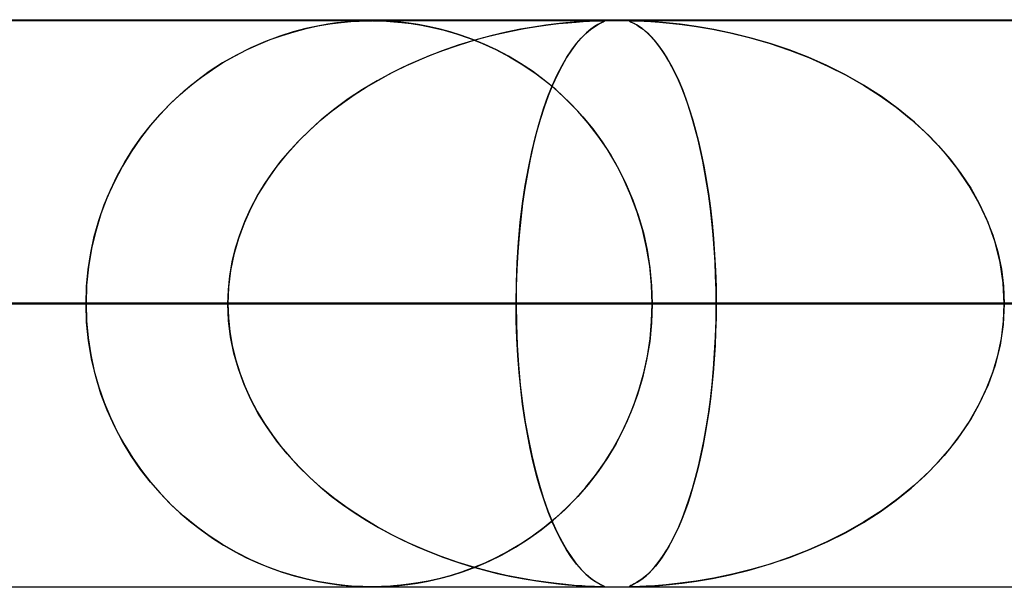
# Model space of a CAD drawing. Header units: millimetres. Extents: x -790 to 790, y -924 to 924.
# Tile 38 of 48: x 232 to 250, y 914 to 924. Entities that reach past the tile are written whole.
import ezdxf

# ---------------------------------------------------------------- set-up
doc = ezdxf.new("R2010")
doc.units = ezdxf.units.MM
doc.layers.add('HIDDEN', color=7, linetype='Continuous')
doc.layers.add('THICK', color=7, linetype='Continuous')

msp = doc.modelspace()

# ---------------------------------------------------------------- linework, layer by layer
at = {"layer": 'HIDDEN'}
for p, q in [((344.621, 923.99), (0, 923.99)), ((677, 923.99), (0, 923.99)), ((344.621, 923.99), (0, 923.99)), ((329.536, 923.98), (0, 923.98)), ((237.736, 923.887), (237.532, 923.842)), ((237.537, 923.843), (237.747, 923.889)), ((237.92, 923.919), (237.736, 923.887)), ((237.747, 923.889), (237.956, 923.924)), ((238.081, 923.942), (237.92, 923.919)), ((237.956, 923.924), (238.153, 923.95)), ((238.22, 923.957), (238.081, 923.942)), ((238.153, 923.95), (238.326, 923.966)), ((238.34, 923.967), (238.22, 923.957)), ((238.326, 923.966), (238.472, 923.975)), ((238.444, 923.974), (238.34, 923.967)), ((238.537, 923.977), (238.444, 923.974)), ((238.472, 923.975), (238.592, 923.979)), ((238.62, 923.979), (238.537, 923.977)), ((238.592, 923.979), (238.699, 923.98)), ((238.699, 923.98), (238.62, 923.979)), ((238.699, 923.98), (238.7, 923.98)), ((238.781, 923.979), (238.699, 923.98)), ((238.7, 923.98), (238.701, 923.98)), ((238.701, 923.98), (238.702, 923.98)), ((238.702, 923.98), (238.704, 923.98)), ((238.704, 923.98), (238.705, 923.98)), ((238.705, 923.98), (238.706, 923.98)), ((238.721, 923.98), (238.834, 923.978)), ((238.868, 923.977), (238.781, 923.979)), ((238.834, 923.978), (238.955, 923.974)), ((238.966, 923.973), (238.868, 923.977)), ((238.955, 923.974), (239.083, 923.965)), ((239.078, 923.966), (238.966, 923.973)), ((239.206, 923.954), (239.078, 923.966)), ((239.083, 923.965), (239.225, 923.952)), ((239.351, 923.937), (239.206, 923.954)), ((239.225, 923.952), (239.388, 923.932)), ((239.513, 923.913), (239.351, 923.937)), ((239.388, 923.932), (239.569, 923.903)), ((239.69, 923.88), (239.513, 923.913)), ((239.569, 923.903), (239.765, 923.864)), ((239.879, 923.838), (239.69, 923.88)), ((239.765, 923.864), (239.973, 923.814)), ((241.548, 923.87), (241.315, 923.83)), ((241.383, 923.842), (241.601, 923.878)), ((241.761, 923.902), (241.548, 923.87)), ((241.601, 923.878), (241.804, 923.907)), ((241.952, 923.925), (241.761, 923.902)), ((241.804, 923.907), (241.989, 923.93)), ((242.118, 923.943), (241.952, 923.925)), ((241.989, 923.93), (242.154, 923.946)), ((242.263, 923.956), (242.118, 923.943)), ((242.154, 923.946), (242.297, 923.958)), ((242.4, 923.966), (242.263, 923.956)), ((242.297, 923.958), (242.42, 923.967)), ((242.522, 923.973), (242.4, 923.966)), ((242.42, 923.967), (242.531, 923.973)), ((242.62, 923.977), (242.522, 923.973)), ((242.531, 923.973), (242.624, 923.977)), ((242.55, 923.827), (242.625, 923.881)), ((242.624, 923.88), (242.556, 923.832)), ((242.692, 923.979), (242.62, 923.977)), ((242.624, 923.977), (242.695, 923.979)), ((242.682, 923.915), (242.624, 923.88)), ((242.625, 923.881), (242.69, 923.919)), ((242.729, 923.94), (242.682, 923.915)), ((242.69, 923.919), (242.741, 923.945)), ((242.744, 923.98), (242.692, 923.979)), ((242.695, 923.979), (242.744, 923.98)), ((242.764, 923.956), (242.729, 923.94)), ((242.741, 923.945), (242.777, 923.962)), ((242.744, 923.98), (242.776, 923.979)), ((242.778, 923.979), (242.744, 923.98)), ((242.787, 923.967), (242.764, 923.956)), ((242.776, 923.979), (242.793, 923.977)), ((242.777, 923.962), (242.795, 923.972)), ((242.795, 923.977), (242.778, 923.979)), ((242.796, 923.973), (242.787, 923.967)), ((242.793, 923.977), (242.796, 923.973)), ((242.795, 923.972), (242.795, 923.977)), ((243.236, 923.973), (243.239, 923.977)), ((243.245, 923.967), (243.236, 923.973)), ((243.239, 923.977), (243.237, 923.973)), ((243.237, 923.973), (243.248, 923.966)), ((243.255, 923.979), (243.239, 923.977)), ((243.239, 923.977), (243.256, 923.979)), ((243.263, 923.958), (243.245, 923.967)), ((243.248, 923.966), (243.269, 923.956)), ((243.288, 923.98), (243.255, 923.979)), ((243.256, 923.979), (243.289, 923.98)), ((243.289, 923.946), (243.263, 923.958)), ((243.269, 923.956), (243.296, 923.943)), ((243.343, 923.979), (243.288, 923.98)), ((243.289, 923.98), (243.337, 923.979)), ((243.323, 923.93), (243.289, 923.946)), ((243.296, 923.943), (243.331, 923.925)), ((243.363, 923.907), (243.323, 923.93)), ((243.331, 923.925), (243.373, 923.902)), ((243.337, 923.979), (243.405, 923.977)), ((243.423, 923.977), (243.343, 923.979)), ((243.41, 923.878), (243.363, 923.907)), ((243.373, 923.902), (243.422, 923.87)), ((243.405, 923.977), (243.498, 923.973)), ((243.462, 923.842), (243.41, 923.878)), ((243.422, 923.87), (243.478, 923.83)), ((243.534, 923.972), (243.423, 923.977)), ((243.498, 923.973), (243.617, 923.967)), ((243.686, 923.962), (243.534, 923.972)), ((243.617, 923.967), (243.766, 923.956)), ((243.887, 923.945), (243.686, 923.962)), ((243.766, 923.956), (243.947, 923.94)), ((244.132, 923.919), (243.887, 923.945)), ((243.947, 923.94), (244.166, 923.915)), ((244.414, 923.881), (244.132, 923.919)), ((244.166, 923.915), (244.42, 923.88)), ((244.728, 923.827), (244.414, 923.881)), ((244.42, 923.88), (244.704, 923.832)), ((237.073, 923.709), (236.822, 923.616)), ((236.904, 923.648), (237.115, 923.723)), ((237.31, 923.784), (237.073, 923.709)), ((237.115, 923.723), (237.326, 923.788)), ((237.532, 923.842), (237.31, 923.784)), ((237.326, 923.788), (237.537, 923.843)), ((240.075, 923.786), (239.879, 923.838)), ((239.973, 923.814), (240.19, 923.751)), ((240.275, 923.723), (240.075, 923.786)), ((240.19, 923.751), (240.415, 923.674)), ((240.479, 923.649), (240.275, 923.723)), ((240.796, 923.716), (240.514, 923.641)), ((240.666, 923.683), (240.908, 923.744)), ((241.063, 923.779), (240.796, 923.716)), ((240.908, 923.744), (241.15, 923.797)), ((241.315, 923.83), (241.063, 923.779)), ((241.15, 923.797), (241.383, 923.842)), ((242.388, 923.677), (242.47, 923.759)), ((242.48, 923.768), (242.396, 923.686)), ((242.47, 923.759), (242.55, 923.827)), ((242.556, 923.832), (242.48, 923.768)), ((243.518, 923.797), (243.462, 923.842)), ((243.478, 923.83), (243.539, 923.779)), ((243.577, 923.744), (243.518, 923.797)), ((243.539, 923.779), (243.604, 923.716)), ((243.636, 923.683), (243.577, 923.744)), ((243.604, 923.716), (243.674, 923.641)), ((244.704, 923.832), (245.016, 923.768)), ((245.054, 923.759), (244.728, 923.827)), ((245.016, 923.768), (245.35, 923.686)), ((245.385, 923.677), (245.054, 923.759)), ((236.489, 923.469), (236.696, 923.564)), ((236.822, 923.616), (236.563, 923.504)), ((236.696, 923.564), (236.904, 923.648)), ((240.22, 923.551), (239.919, 923.446)), ((239.949, 923.457), (240.186, 923.539)), ((240.186, 923.539), (240.425, 923.615)), ((240.514, 923.641), (240.22, 923.551)), ((240.415, 923.674), (240.645, 923.582)), ((240.425, 923.615), (240.666, 923.683)), ((240.687, 923.564), (240.479, 923.649)), ((240.645, 923.582), (240.881, 923.473)), ((240.896, 923.466), (240.687, 923.564)), ((242.307, 923.584), (242.218, 923.465)), ((242.22, 923.466), (242.304, 923.579)), ((242.304, 923.579), (242.388, 923.677)), ((242.396, 923.686), (242.307, 923.584)), ((243.696, 923.615), (243.636, 923.683)), ((243.674, 923.641), (243.747, 923.551)), ((243.755, 923.539), (243.696, 923.615)), ((243.747, 923.551), (243.822, 923.446)), ((243.814, 923.457), (243.755, 923.539)), ((245.35, 923.686), (245.704, 923.584)), ((245.719, 923.579), (245.385, 923.677)), ((245.704, 923.584), (246.058, 923.465)), ((246.053, 923.466), (245.719, 923.579)), ((236.31, 923.377), (236.065, 923.237)), ((236.083, 923.248), (236.285, 923.363)), ((236.285, 923.363), (236.489, 923.469)), ((236.563, 923.504), (236.31, 923.377)), ((239.483, 923.27), (239.714, 923.367)), ((239.919, 923.446), (239.623, 923.33)), ((239.714, 923.367), (239.949, 923.457)), ((240.881, 923.473), (241.121, 923.346)), ((241.106, 923.355), (240.896, 923.466)), ((241.317, 923.23), (241.106, 923.355)), ((241.121, 923.346), (241.36, 923.202)), ((242.218, 923.465), (242.13, 923.331)), ((242.134, 923.337), (242.22, 923.466)), ((243.873, 923.367), (243.814, 923.457)), ((243.822, 923.446), (243.896, 923.33)), ((243.931, 923.27), (243.873, 923.367)), ((246.387, 923.337), (246.053, 923.466)), ((246.058, 923.465), (246.402, 923.331)), ((236.065, 923.237), (235.829, 923.084)), ((235.885, 923.122), (236.083, 923.248)), ((239.336, 923.204), (239.058, 923.068)), ((239.255, 923.166), (239.483, 923.27)), ((239.623, 923.33), (239.336, 923.204)), ((241.528, 923.09), (241.317, 923.23)), ((241.36, 923.202), (241.593, 923.043)), ((242.045, 923.183), (241.963, 923.021)), ((241.965, 923.026), (242.049, 923.19)), ((242.13, 923.331), (242.045, 923.183)), ((242.049, 923.19), (242.134, 923.337)), ((243.896, 923.33), (243.968, 923.204)), ((243.988, 923.166), (243.931, 923.27)), ((243.968, 923.204), (244.038, 923.068)), ((246.719, 923.19), (246.387, 923.337)), ((246.402, 923.331), (246.735, 923.183)), ((247.046, 923.026), (246.719, 923.19)), ((246.735, 923.183), (247.056, 923.021)), ((235.829, 923.084), (235.602, 922.918)), ((235.691, 922.985), (235.885, 923.122)), ((239.058, 923.068), (238.789, 922.922)), ((238.811, 922.935), (239.031, 923.054)), ((239.031, 923.054), (239.255, 923.166)), ((241.736, 922.935), (241.528, 923.09)), ((241.593, 923.043), (241.815, 922.872)), ((241.882, 922.843), (241.965, 923.026)), ((241.963, 923.021), (241.883, 922.846)), ((244.045, 923.054), (243.988, 923.166)), ((244.038, 923.068), (244.106, 922.922)), ((244.1, 922.935), (244.045, 923.054)), ((247.367, 922.843), (247.046, 923.026)), ((247.056, 923.021), (247.364, 922.846)), ((235.316, 922.68), (235.501, 922.838)), ((235.602, 922.918), (235.385, 922.74)), ((235.501, 922.838), (235.691, 922.985)), ((238.789, 922.922), (238.53, 922.767)), ((238.596, 922.808), (238.811, 922.935)), ((241.939, 922.766), (241.736, 922.935)), ((241.802, 922.643), (241.882, 922.843)), ((241.883, 922.846), (241.807, 922.657)), ((241.815, 922.872), (242.026, 922.689)), ((244.154, 922.808), (244.1, 922.935)), ((244.106, 922.922), (244.171, 922.767)), ((247.364, 922.846), (247.659, 922.657)), ((247.679, 922.643), (247.367, 922.843)), ((235.136, 922.51), (235.316, 922.68)), ((235.385, 922.74), (235.178, 922.551)), ((238.181, 922.53), (238.386, 922.673)), ((238.53, 922.767), (238.281, 922.602)), ((238.386, 922.673), (238.596, 922.808)), ((241.807, 922.657), (241.735, 922.456)), ((242.137, 922.583), (241.939, 922.766)), ((242.026, 922.689), (242.226, 922.494)), ((244.207, 922.673), (244.154, 922.808)), ((244.171, 922.767), (244.233, 922.602)), ((244.259, 922.53), (244.207, 922.673)), ((247.659, 922.657), (247.939, 922.456)), ((234.962, 922.329), (235.136, 922.51)), ((235.178, 922.551), (234.981, 922.35)), ((237.981, 922.38), (238.181, 922.53)), ((238.281, 922.602), (238.044, 922.428)), ((241.725, 922.426), (241.802, 922.643)), ((242.328, 922.386), (242.137, 922.583)), ((242.226, 922.494), (242.415, 922.289)), ((244.233, 922.602), (244.293, 922.428)), ((244.309, 922.38), (244.259, 922.53)), ((247.978, 922.426), (247.679, 922.643)), ((234.981, 922.35), (234.795, 922.137)), ((234.795, 922.136), (234.962, 922.329)), ((237.788, 922.221), (237.981, 922.38)), ((238.044, 922.428), (237.817, 922.246)), ((241.651, 922.191), (241.725, 922.426)), ((241.735, 922.456), (241.666, 922.242)), ((242.511, 922.174), (242.328, 922.386)), ((244.293, 922.428), (244.35, 922.246)), ((244.357, 922.221), (244.309, 922.38)), ((247.939, 922.456), (248.205, 922.242)), ((248.263, 922.191), (247.978, 922.426)), ((234.795, 922.137), (234.619, 921.911)), ((234.634, 921.932), (234.795, 922.136)), ((237.817, 922.246), (237.602, 922.054)), ((237.602, 922.054), (237.788, 922.221)), ((241.581, 921.938), (241.651, 922.191)), ((241.666, 922.242), (241.602, 922.017)), ((242.415, 922.289), (242.592, 922.073)), ((242.685, 921.948), (242.511, 922.174)), ((244.35, 922.246), (244.404, 922.054)), ((244.404, 922.054), (244.357, 922.221)), ((248.205, 922.242), (248.453, 922.017)), ((248.533, 921.938), (248.263, 922.191)), ((237.602, 922.054), (237.398, 921.852)), ((237.424, 921.879), (237.602, 922.054)), ((241.602, 922.017), (241.543, 921.783)), ((242.592, 922.073), (242.757, 921.846)), ((244.404, 922.054), (244.455, 921.852)), ((244.449, 921.879), (244.404, 922.054)), ((248.453, 922.017), (248.682, 921.783)), ((234.619, 921.911), (234.453, 921.671)), ((234.482, 921.715), (234.634, 921.932)), ((237.398, 921.852), (237.204, 921.639)), ((237.254, 921.696), (237.424, 921.879)), ((241.543, 921.783), (241.488, 921.54)), ((241.516, 921.668), (241.581, 921.938)), ((242.849, 921.708), (242.685, 921.948)), ((242.757, 921.846), (242.911, 921.608)), ((244.492, 921.696), (244.449, 921.879)), ((244.455, 921.852), (244.504, 921.639)), ((248.785, 921.668), (248.533, 921.938)), ((248.682, 921.783), (248.892, 921.54)), ((234.453, 921.671), (234.299, 921.417)), ((234.339, 921.486), (234.482, 921.715)), ((237.204, 921.639), (237.022, 921.415)), ((237.093, 921.505), (237.254, 921.696)), ((241.456, 921.38), (241.516, 921.668)), ((243.001, 921.453), (242.849, 921.708)), ((242.911, 921.608), (243.052, 921.358)), ((244.532, 921.505), (244.492, 921.696)), ((244.504, 921.639), (244.55, 921.415)), ((249.016, 921.38), (248.785, 921.668)), ((234.207, 921.246), (234.339, 921.486)), ((236.942, 921.307), (237.093, 921.505)), ((241.488, 921.54), (241.438, 921.288)), ((243.14, 921.184), (243.001, 921.453)), ((244.57, 921.307), (244.532, 921.505)), ((248.892, 921.54), (249.083, 921.288)), ((234.299, 921.417), (234.158, 921.149)), ((236.802, 921.101), (236.942, 921.307)), ((237.022, 921.415), (236.854, 921.18)), ((241.438, 921.288), (241.394, 921.028)), ((241.402, 921.077), (241.456, 921.38)), ((243.052, 921.358), (243.182, 921.096)), ((244.55, 921.415), (244.592, 921.18)), ((244.605, 921.101), (244.57, 921.307)), ((249.224, 921.077), (249.016, 921.38)), ((249.083, 921.288), (249.254, 921.028)), ((234.158, 921.149), (234.032, 920.868)), ((234.086, 920.995), (234.207, 921.246)), ((236.674, 920.887), (236.802, 921.101)), ((236.854, 921.18), (236.7, 920.934)), ((243.265, 920.901), (243.14, 921.184)), ((243.182, 921.096), (243.297, 920.82)), ((244.592, 921.18), (244.631, 920.934)), ((244.637, 920.887), (244.605, 921.101)), ((233.978, 920.733), (234.086, 920.995)), ((236.7, 920.934), (236.563, 920.678)), ((241.354, 920.757), (241.402, 921.077)), ((241.394, 921.028), (241.355, 920.761)), ((244.631, 920.934), (244.665, 920.678)), ((249.406, 920.757), (249.224, 921.077)), ((249.254, 921.028), (249.404, 920.761)), ((234.032, 920.868), (233.921, 920.576)), ((236.558, 920.667), (236.674, 920.887)), ((241.314, 920.422), (241.354, 920.757)), ((241.355, 920.761), (241.321, 920.485)), ((243.375, 920.606), (243.265, 920.901)), ((243.297, 920.82), (243.398, 920.534)), ((244.666, 920.667), (244.637, 920.887)), ((249.404, 920.761), (249.535, 920.485)), ((249.561, 920.422), (249.406, 920.757)), ((233.921, 920.576), (233.828, 920.273)), ((233.883, 920.461), (233.978, 920.733)), ((236.563, 920.678), (236.443, 920.412)), ((236.455, 920.441), (236.558, 920.667)), ((243.468, 920.298), (243.375, 920.606)), ((244.665, 920.678), (244.695, 920.412)), ((244.692, 920.441), (244.666, 920.667)), ((233.803, 920.179), (233.883, 920.461)), ((236.443, 920.412), (236.343, 920.14)), ((236.366, 920.208), (236.455, 920.441)), ((241.282, 920.074), (241.314, 920.422)), ((241.321, 920.485), (241.292, 920.199)), ((243.398, 920.534), (243.483, 920.239)), ((244.715, 920.208), (244.692, 920.441)), ((244.695, 920.412), (244.72, 920.14)), ((249.535, 920.485), (249.644, 920.199)), ((249.684, 920.074), (249.561, 920.422)), ((233.828, 920.273), (233.754, 919.962)), ((243.541, 919.981), (243.468, 920.298)), ((243.483, 920.239), (243.55, 919.934)), ((233.74, 919.888), (233.803, 920.179)), ((236.343, 920.14), (236.264, 919.86)), ((236.292, 919.969), (236.366, 920.208)), ((241.259, 919.719), (241.282, 920.074)), ((241.292, 920.199), (241.27, 919.904)), ((244.733, 919.969), (244.715, 920.208)), ((244.72, 920.14), (244.74, 919.86)), ((249.644, 920.199), (249.732, 919.904)), ((249.774, 919.719), (249.684, 920.074)), ((233.694, 919.592), (233.74, 919.888)), ((233.754, 919.962), (233.7, 919.642)), ((236.234, 919.727), (236.292, 919.969)), ((241.27, 919.904), (241.253, 919.603)), ((243.595, 919.656), (243.541, 919.981)), ((243.55, 919.934), (243.599, 919.624)), ((244.748, 919.727), (244.733, 919.969)), ((249.732, 919.904), (249.796, 919.603)), ((236.193, 919.483), (236.234, 919.727)), ((236.264, 919.86), (236.206, 919.575)), ((241.244, 919.357), (241.259, 919.719)), ((244.74, 919.86), (244.755, 919.575)), ((244.758, 919.483), (244.748, 919.727)), ((249.829, 919.357), (249.774, 919.719)), ((233.666, 919.292), (233.694, 919.592)), ((233.7, 919.642), (233.668, 919.317)), ((236.206, 919.575), (236.171, 919.284)), ((241.253, 919.603), (241.243, 919.298)), ((243.628, 919.326), (243.595, 919.656)), ((243.599, 919.624), (243.629, 919.308)), ((244.755, 919.575), (244.764, 919.284)), ((249.796, 919.603), (249.834, 919.298)), ((236.167, 919.237), (236.193, 919.483)), ((241.24, 918.99), (241.244, 919.357)), ((244.764, 919.237), (244.758, 919.483)), ((249.847, 918.99), (249.829, 919.357)), ((233.668, 919.317), (233.657, 918.99)), ((233.657, 918.99), (233.666, 919.292)), ((236.171, 919.284), (236.159, 918.99)), ((236.159, 918.99), (236.167, 919.237)), ((241.243, 919.298), (241.24, 918.99)), ((243.639, 918.99), (243.628, 919.326)), ((243.629, 919.308), (243.639, 918.99)), ((244.764, 919.284), (244.766, 918.99)), ((244.766, 918.99), (244.764, 919.237)), ((249.834, 919.298), (249.847, 918.99)), ((241.24, 918.99), (0, 918.99)), ((0, 918.99), (236.159, 918.99)), ((0, 918.99), (241.24, 918.99)), ((236.159, 918.99), (0, 918.99)), ((258.599, 918.99), (0, 918.99)), ((0, 918.99), (253.518, 918.99)), ((0, 918.99), (258.599, 918.99)), ((253.518, 918.99), (0, 918.99)), ((275.958, 918.99), (0, 918.99)), ((0, 918.99), (270.877, 918.99)), ((0, 918.99), (275.958, 918.99)), ((270.877, 918.99), (0, 918.99)), ((293.317, 918.99), (0, 918.99)), ((0, 918.99), (288.236, 918.99)), ((0, 918.99), (293.317, 918.99)), ((288.236, 918.99), (0, 918.99)), ((310.676, 918.99), (0, 918.99)), ((0, 918.99), (305.595, 918.99)), ((0, 918.99), (310.676, 918.99)), ((305.595, 918.99), (0, 918.99)), ((328.035, 918.99), (0, 918.99)), ((0, 918.99), (322.954, 918.99)), ((0, 918.99), (328.035, 918.99)), ((322.954, 918.99), (0, 918.99)), ((123.245, 918.99), (233.657, 918.99)), ((233.657, 918.99), (123.245, 918.99)), ((243.639, 918.99), (128.326, 918.99)), ((128.326, 918.99), (243.639, 918.99)), ((140.606, 918.99), (267.763, 918.99)), ((267.763, 918.99), (140.606, 918.99)), ((277.745, 918.99), (145.687, 918.99)), ((145.687, 918.99), (277.745, 918.99)), ((157.967, 918.99), (301.869, 918.99)), ((301.869, 918.99), (157.967, 918.99)), ((311.85, 918.99), (163.048, 918.99)), ((163.048, 918.99), (311.85, 918.99)), ((175.328, 918.99), (335.973, 918.99)), ((335.973, 918.99), (175.328, 918.99)), ((345.954, 918.99), (180.409, 918.99)), ((180.409, 918.99), (345.954, 918.99)), ((192.688, 918.99), (370.076, 918.99)), ((370.076, 918.99), (192.688, 918.99)), ((380.057, 918.99), (197.769, 918.99)), ((197.769, 918.99), (380.057, 918.99)), ((233.657, 918.99), (209.53, 918.99)), ((209.53, 918.99), (233.657, 918.99)), ((210.048, 918.99), (404.179, 918.99)), ((404.179, 918.99), (210.048, 918.99)), ((414.16, 918.99), (215.128, 918.99)), ((215.128, 918.99), (414.16, 918.99)), ((236.159, 918.99), (223.88, 918.99)), ((223.88, 918.99), (236.159, 918.99)), ((227.407, 918.99), (438.281, 918.99)), ((438.281, 918.99), (227.407, 918.99)), ((448.262, 918.99), (232.488, 918.99)), ((232.488, 918.99), (448.262, 918.99)), ((232.488, 918.99), (244.766, 918.99)), ((244.766, 918.99), (232.488, 918.99)), ((233.657, 918.99), (233.666, 918.688)), ((233.668, 918.663), (233.657, 918.99)), ((236.159, 918.99), (236.167, 918.743)), ((236.171, 918.696), (236.159, 918.99)), ((241.243, 918.682), (241.24, 918.99)), ((241.24, 918.99), (241.244, 918.623)), ((253.518, 918.99), (241.24, 918.99)), ((241.24, 918.99), (253.518, 918.99)), ((243.639, 918.99), (243.628, 918.654)), ((243.629, 918.68), (243.639, 918.99)), ((267.763, 918.99), (243.639, 918.99)), ((243.639, 918.99), (267.763, 918.99)), ((244.764, 918.696), (244.766, 918.99)), ((244.766, 918.99), (244.764, 918.743)), ((244.766, 918.99), (472.384, 918.99)), ((472.384, 918.99), (244.766, 918.99)), ((249.847, 918.99), (249.829, 918.623)), ((249.834, 918.682), (249.847, 918.99)), ((233.666, 918.688), (233.694, 918.388)), ((233.7, 918.338), (233.668, 918.663)), ((236.167, 918.743), (236.193, 918.497)), ((236.206, 918.405), (236.171, 918.696)), ((241.253, 918.377), (241.243, 918.682)), ((243.601, 918.372), (243.629, 918.68)), ((244.755, 918.405), (244.764, 918.696)), ((244.764, 918.743), (244.758, 918.497)), ((249.796, 918.377), (249.834, 918.682)), ((236.193, 918.497), (236.234, 918.253)), ((241.244, 918.623), (241.259, 918.261)), ((243.628, 918.654), (243.595, 918.324)), ((244.758, 918.497), (244.748, 918.253)), ((249.829, 918.623), (249.774, 918.261)), ((233.694, 918.388), (233.74, 918.092)), ((233.754, 918.018), (233.7, 918.338)), ((236.264, 918.12), (236.206, 918.405)), ((241.27, 918.076), (241.253, 918.377)), ((243.595, 918.324), (243.541, 917.999)), ((243.555, 918.069), (243.601, 918.372)), ((244.74, 918.12), (244.755, 918.405)), ((249.732, 918.076), (249.796, 918.377)), ((236.234, 918.253), (236.292, 918.011)), ((241.259, 918.261), (241.282, 917.906)), ((244.748, 918.253), (244.733, 918.011)), ((249.774, 918.261), (249.684, 917.906)), ((233.74, 918.092), (233.803, 917.801)), ((233.828, 917.707), (233.754, 918.018)), ((236.343, 917.84), (236.264, 918.12)), ((236.292, 918.011), (236.366, 917.772)), ((241.292, 917.781), (241.27, 918.076)), ((243.541, 917.999), (243.468, 917.682)), ((243.491, 917.772), (243.555, 918.069)), ((244.733, 918.011), (244.715, 917.772)), ((244.72, 917.84), (244.74, 918.12)), ((249.644, 917.781), (249.732, 918.076)), ((233.803, 917.801), (233.883, 917.519)), ((236.443, 917.568), (236.343, 917.84)), ((241.282, 917.906), (241.314, 917.558)), ((244.695, 917.568), (244.72, 917.84)), ((249.684, 917.906), (249.561, 917.558)), ((233.921, 917.404), (233.828, 917.707)), ((236.366, 917.772), (236.455, 917.539)), ((241.321, 917.495), (241.292, 917.781)), ((243.468, 917.682), (243.375, 917.374)), ((243.41, 917.482), (243.491, 917.772)), ((244.715, 917.772), (244.692, 917.539)), ((249.535, 917.495), (249.644, 917.781)), ((233.883, 917.519), (233.978, 917.247)), ((236.563, 917.302), (236.443, 917.568)), ((236.455, 917.539), (236.558, 917.313)), ((241.314, 917.558), (241.354, 917.223)), ((241.355, 917.219), (241.321, 917.495)), ((243.314, 917.202), (243.41, 917.482)), ((244.665, 917.302), (244.695, 917.568)), ((244.692, 917.539), (244.666, 917.313)), ((249.404, 917.219), (249.535, 917.495)), ((249.561, 917.558), (249.406, 917.223)), ((234.032, 917.112), (233.921, 917.404)), ((236.558, 917.313), (236.674, 917.093)), ((236.7, 917.046), (236.563, 917.302)), ((243.375, 917.374), (243.265, 917.079)), ((244.631, 917.046), (244.665, 917.302)), ((244.666, 917.313), (244.637, 917.093)), ((233.978, 917.247), (234.086, 916.985)), ((234.158, 916.831), (234.032, 917.112)), ((236.674, 917.093), (236.802, 916.88)), ((241.354, 917.223), (241.402, 916.903)), ((241.394, 916.952), (241.355, 917.219)), ((243.203, 916.932), (243.314, 917.202)), ((244.637, 917.093), (244.605, 916.88)), ((249.406, 917.223), (249.224, 916.903)), ((249.254, 916.952), (249.404, 917.219)), ((234.086, 916.985), (234.207, 916.734)), ((236.854, 916.8), (236.7, 917.046)), ((241.438, 916.692), (241.394, 916.952)), ((243.079, 916.673), (243.203, 916.932)), ((243.265, 917.079), (243.14, 916.796)), ((244.592, 916.8), (244.631, 917.046)), ((249.083, 916.692), (249.254, 916.952)), ((234.299, 916.563), (234.158, 916.831)), ((236.802, 916.88), (236.942, 916.673)), ((237.022, 916.565), (236.854, 916.8)), ((241.402, 916.903), (241.456, 916.6)), ((243.14, 916.796), (243.001, 916.527)), ((244.55, 916.565), (244.592, 916.8)), ((244.605, 916.88), (244.57, 916.673)), ((249.224, 916.903), (249.016, 916.6)), ((234.207, 916.734), (234.339, 916.494)), ((236.942, 916.673), (237.093, 916.474)), ((241.488, 916.44), (241.438, 916.692)), ((241.456, 916.6), (241.516, 916.312)), ((242.944, 916.427), (243.079, 916.673)), ((244.57, 916.673), (244.532, 916.474)), ((249.016, 916.6), (248.785, 916.312)), ((248.892, 916.44), (249.083, 916.692)), ((234.453, 916.309), (234.299, 916.563)), ((234.339, 916.494), (234.482, 916.265)), ((237.204, 916.341), (237.022, 916.565)), ((237.093, 916.474), (237.254, 916.284)), ((241.543, 916.197), (241.488, 916.44)), ((242.797, 916.192), (242.944, 916.427)), ((243.001, 916.527), (242.849, 916.272)), ((244.532, 916.474), (244.492, 916.284)), ((244.504, 916.341), (244.55, 916.565)), ((248.682, 916.197), (248.892, 916.44)), ((234.619, 916.069), (234.453, 916.309)), ((234.482, 916.265), (234.634, 916.048)), ((237.398, 916.128), (237.204, 916.341)), ((237.254, 916.284), (237.424, 916.101)), ((241.516, 916.312), (241.581, 916.042)), ((242.849, 916.272), (242.685, 916.032)), ((244.492, 916.284), (244.449, 916.101)), ((244.455, 916.128), (244.504, 916.341)), ((248.785, 916.312), (248.533, 916.042)), ((234.795, 915.843), (234.619, 916.069)), ((237.602, 915.926), (237.398, 916.128)), ((237.424, 916.101), (237.602, 915.926)), ((241.602, 915.963), (241.543, 916.197)), ((242.639, 915.969), (242.797, 916.192)), ((244.404, 915.926), (244.455, 916.128)), ((244.449, 916.101), (244.404, 915.926)), ((248.453, 915.963), (248.682, 916.197)), ((234.634, 916.048), (234.795, 915.844)), ((237.602, 915.926), (237.788, 915.759)), ((237.817, 915.734), (237.602, 915.926)), ((241.581, 916.042), (241.651, 915.789)), ((241.666, 915.738), (241.602, 915.963)), ((242.469, 915.755), (242.639, 915.969)), ((242.685, 916.032), (242.511, 915.806)), ((244.35, 915.734), (244.404, 915.926)), ((244.404, 915.926), (244.357, 915.759)), ((248.205, 915.738), (248.453, 915.963)), ((248.533, 916.042), (248.263, 915.789)), ((234.795, 915.844), (234.962, 915.651)), ((234.981, 915.63), (234.795, 915.843)), ((237.788, 915.759), (237.981, 915.6)), ((238.044, 915.552), (237.817, 915.734)), ((241.651, 915.789), (241.725, 915.554)), ((241.735, 915.524), (241.666, 915.738)), ((242.289, 915.551), (242.469, 915.755)), ((242.511, 915.806), (242.328, 915.594)), ((244.293, 915.552), (244.35, 915.734)), ((244.357, 915.759), (244.309, 915.6)), ((247.939, 915.524), (248.205, 915.738)), ((248.263, 915.789), (247.978, 915.554)), ((234.962, 915.651), (235.136, 915.47)), ((235.178, 915.429), (234.981, 915.63)), ((237.981, 915.6), (238.181, 915.45)), ((238.281, 915.378), (238.044, 915.552)), ((241.725, 915.554), (241.802, 915.337)), ((242.098, 915.358), (242.289, 915.551)), ((242.328, 915.594), (242.137, 915.397)), ((244.233, 915.378), (244.293, 915.552)), ((244.309, 915.6), (244.259, 915.45)), ((247.978, 915.554), (247.679, 915.337)), ((235.136, 915.47), (235.316, 915.3)), ((235.385, 915.24), (235.178, 915.429)), ((238.181, 915.45), (238.386, 915.307)), ((238.53, 915.213), (238.281, 915.378)), ((241.807, 915.323), (241.735, 915.524)), ((241.895, 915.175), (242.098, 915.358)), ((242.137, 915.397), (241.939, 915.214)), ((244.171, 915.213), (244.233, 915.378)), ((244.259, 915.45), (244.207, 915.307)), ((247.659, 915.323), (247.939, 915.524)), ((235.316, 915.3), (235.501, 915.142)), ((235.602, 915.062), (235.385, 915.24)), ((238.386, 915.307), (238.596, 915.172)), ((238.789, 915.058), (238.53, 915.213)), ((241.939, 915.214), (241.736, 915.045)), ((241.802, 915.337), (241.882, 915.137)), ((241.883, 915.135), (241.807, 915.323)), ((244.106, 915.058), (244.171, 915.213)), ((244.207, 915.307), (244.154, 915.172)), ((247.364, 915.135), (247.659, 915.323)), ((247.679, 915.337), (247.367, 915.137)), ((235.501, 915.142), (235.691, 914.995)), ((235.829, 914.896), (235.602, 915.062)), ((238.596, 915.172), (238.811, 915.046)), ((239.058, 914.912), (238.789, 915.058)), ((238.811, 915.046), (239.031, 914.926)), ((241.736, 915.045), (241.528, 914.89)), ((241.683, 915.004), (241.895, 915.175)), ((241.882, 915.137), (241.965, 914.954)), ((241.963, 914.959), (241.883, 915.135)), ((244.038, 914.912), (244.106, 915.058)), ((244.1, 915.046), (244.045, 914.926)), ((244.154, 915.172), (244.1, 915.046)), ((247.367, 915.137), (247.046, 914.954)), ((247.056, 914.959), (247.364, 915.135)), ((235.691, 914.995), (235.885, 914.858)), ((236.065, 914.743), (235.829, 914.896)), ((235.885, 914.858), (236.083, 914.732)), ((239.031, 914.926), (239.255, 914.814)), ((239.336, 914.776), (239.058, 914.912)), ((241.229, 914.697), (241.461, 914.844)), ((241.528, 914.89), (241.317, 914.75)), ((241.461, 914.844), (241.683, 915.004)), ((242.045, 914.797), (241.963, 914.959)), ((241.965, 914.954), (242.049, 914.79)), ((243.968, 914.776), (244.038, 914.912)), ((244.045, 914.926), (243.988, 914.814)), ((247.046, 914.954), (246.719, 914.79)), ((246.735, 914.797), (247.056, 914.959)), ((236.31, 914.603), (236.065, 914.743)), ((236.083, 914.732), (236.285, 914.617)), ((239.255, 914.814), (239.483, 914.71)), ((239.623, 914.65), (239.336, 914.776)), ((239.483, 914.71), (239.714, 914.613)), ((240.995, 914.565), (241.229, 914.697)), ((241.317, 914.75), (241.106, 914.625)), ((242.13, 914.649), (242.045, 914.797)), ((242.049, 914.79), (242.134, 914.643)), ((243.931, 914.71), (243.873, 914.613)), ((243.896, 914.65), (243.968, 914.776)), ((243.988, 914.814), (243.931, 914.71)), ((246.719, 914.79), (246.387, 914.643)), ((246.402, 914.649), (246.735, 914.797)), ((236.285, 914.617), (236.489, 914.511)), ((236.563, 914.476), (236.31, 914.603)), ((236.489, 914.511), (236.696, 914.416)), ((239.919, 914.534), (239.623, 914.65)), ((239.714, 914.613), (239.949, 914.523)), ((240.22, 914.429), (239.919, 914.534)), ((239.949, 914.523), (240.186, 914.44)), ((240.896, 914.514), (240.687, 914.416)), ((240.763, 914.451), (240.995, 914.565)), ((241.106, 914.625), (240.896, 914.514)), ((242.218, 914.515), (242.13, 914.649)), ((242.134, 914.643), (242.22, 914.514)), ((242.307, 914.396), (242.218, 914.515)), ((242.22, 914.514), (242.304, 914.401)), ((243.747, 914.429), (243.822, 914.534)), ((243.814, 914.523), (243.755, 914.44)), ((243.873, 914.613), (243.814, 914.523)), ((243.822, 914.534), (243.896, 914.65)), ((245.704, 914.396), (246.058, 914.515)), ((246.053, 914.514), (245.719, 914.401)), ((246.387, 914.643), (246.053, 914.514)), ((246.058, 914.515), (246.402, 914.649)), ((236.822, 914.364), (236.563, 914.476)), ((236.696, 914.416), (236.904, 914.332)), ((237.073, 914.271), (236.822, 914.364)), ((236.904, 914.332), (237.115, 914.257)), ((240.186, 914.44), (240.425, 914.365)), ((240.514, 914.339), (240.22, 914.429)), ((240.479, 914.331), (240.275, 914.257)), ((240.313, 914.27), (240.535, 914.353)), ((240.425, 914.365), (240.666, 914.297)), ((240.687, 914.416), (240.479, 914.331)), ((240.796, 914.264), (240.514, 914.339)), ((240.535, 914.353), (240.763, 914.451)), ((242.304, 914.401), (242.388, 914.303)), ((242.396, 914.294), (242.307, 914.396)), ((243.604, 914.264), (243.674, 914.339)), ((243.696, 914.365), (243.636, 914.297)), ((243.674, 914.339), (243.747, 914.429)), ((243.755, 914.44), (243.696, 914.365)), ((245.35, 914.294), (245.704, 914.396)), ((245.719, 914.401), (245.385, 914.303)), ((237.31, 914.196), (237.073, 914.271)), ((237.115, 914.257), (237.326, 914.192)), ((237.532, 914.138), (237.31, 914.196)), ((237.326, 914.192), (237.537, 914.137)), ((239.69, 914.1), (239.889, 914.145)), ((239.879, 914.142), (239.69, 914.1)), ((240.075, 914.194), (239.879, 914.142)), ((239.889, 914.145), (240.097, 914.201)), ((240.275, 914.257), (240.075, 914.194)), ((240.097, 914.201), (240.313, 914.27)), ((240.666, 914.297), (240.908, 914.236)), ((241.063, 914.201), (240.796, 914.264)), ((240.908, 914.236), (241.15, 914.183)), ((241.315, 914.15), (241.063, 914.201)), ((241.15, 914.183), (241.383, 914.138)), ((241.548, 914.11), (241.315, 914.15)), ((242.388, 914.303), (242.47, 914.221)), ((242.48, 914.212), (242.396, 914.294)), ((242.47, 914.221), (242.55, 914.153)), ((242.556, 914.148), (242.48, 914.212)), ((242.55, 914.153), (242.625, 914.099)), ((242.624, 914.1), (242.556, 914.148)), ((243.422, 914.11), (243.478, 914.15)), ((243.518, 914.183), (243.462, 914.138)), ((243.478, 914.15), (243.539, 914.201)), ((243.577, 914.236), (243.518, 914.183)), ((243.539, 914.201), (243.604, 914.264)), ((243.636, 914.297), (243.577, 914.236)), ((244.728, 914.153), (244.414, 914.099)), ((244.42, 914.1), (244.704, 914.148)), ((244.704, 914.148), (245.016, 914.212)), ((245.054, 914.221), (244.728, 914.153)), ((245.016, 914.212), (245.35, 914.294)), ((245.385, 914.303), (245.054, 914.221)), ((0, 914), (329.536, 914)), ((344.621, 913.99), (0, 913.99)), ((677, 913.99), (0, 913.99)), ((344.621, 913.99), (0, 913.99)), ((121.78, 914), (238.7, 914)), ((139.138, 914), (272.8, 914)), ((156.497, 914), (306.9, 914)), ((173.855, 914), (341, 914)), ((191.213, 914), (375.1, 914)), ((208.572, 914), (409.2, 914)), ((225.93, 914), (443.3, 914)), ((237.736, 914.094), (237.532, 914.138)), ((237.537, 914.137), (237.747, 914.091)), ((237.92, 914.061), (237.736, 914.094)), ((237.747, 914.091), (237.956, 914.056)), ((238.081, 914.038), (237.92, 914.061)), ((237.956, 914.056), (238.153, 914.03)), ((238.22, 914.023), (238.081, 914.038)), ((238.153, 914.03), (238.326, 914.014)), ((238.34, 914.013), (238.22, 914.023)), ((238.326, 914.014), (238.472, 914.005)), ((238.444, 914.006), (238.34, 914.013)), ((238.537, 914.003), (238.444, 914.006)), ((238.472, 914.005), (238.592, 914.001)), ((238.62, 914.001), (238.537, 914.003)), ((238.592, 914.001), (238.699, 914)), ((238.699, 914), (238.62, 914.001)), ((238.699, 914), (238.808, 914.001)), ((238.781, 914), (238.699, 914)), ((238.868, 914.003), (238.781, 914)), ((238.808, 914.001), (238.924, 914.005)), ((238.966, 914.007), (238.868, 914.003)), ((238.924, 914.005), (239.047, 914.012)), ((239.078, 914.014), (238.966, 914.007)), ((239.047, 914.012), (239.18, 914.023)), ((239.206, 914.026), (239.078, 914.014)), ((239.18, 914.023), (239.333, 914.041)), ((239.351, 914.043), (239.206, 914.026)), ((239.333, 914.041), (239.504, 914.066)), ((239.513, 914.067), (239.351, 914.043)), ((239.504, 914.066), (239.69, 914.1)), ((239.69, 914.1), (239.513, 914.067)), ((241.383, 914.138), (241.601, 914.102)), ((241.761, 914.078), (241.548, 914.11)), ((241.601, 914.102), (241.804, 914.073)), ((241.952, 914.055), (241.761, 914.078)), ((241.804, 914.073), (241.989, 914.05)), ((242.118, 914.037), (241.952, 914.055)), ((241.989, 914.05), (242.154, 914.034)), ((242.263, 914.024), (242.118, 914.037)), ((242.154, 914.034), (242.297, 914.022)), ((242.4, 914.014), (242.263, 914.024)), ((242.297, 914.022), (242.42, 914.013)), ((242.522, 914.007), (242.4, 914.014)), ((242.42, 914.013), (242.531, 914.007)), ((242.62, 914.003), (242.522, 914.007)), ((242.531, 914.007), (242.624, 914.003)), ((242.692, 914.001), (242.62, 914.003)), ((242.682, 914.065), (242.624, 914.1)), ((242.624, 914.003), (242.695, 914.001)), ((242.625, 914.099), (242.69, 914.061)), ((242.729, 914.04), (242.682, 914.065)), ((242.69, 914.061), (242.741, 914.034)), ((242.744, 914), (242.692, 914.001)), ((242.695, 914.001), (242.744, 914)), ((242.764, 914.024), (242.729, 914.04)), ((242.741, 914.034), (242.777, 914.018)), ((242.744, 914), (242.776, 914.001)), ((242.778, 914.001), (242.744, 914)), ((242.787, 914.013), (242.764, 914.024)), ((242.776, 914.001), (242.793, 914.003)), ((242.777, 914.018), (242.795, 914.008)), ((242.795, 914.003), (242.778, 914.001)), ((242.796, 914.007), (242.787, 914.013)), ((242.793, 914.003), (242.796, 914.007)), ((242.795, 914.008), (242.795, 914.003)), ((243.245, 914.013), (243.236, 914.007)), ((243.236, 914.007), (243.239, 914.003)), ((243.237, 914.007), (243.248, 914.014)), ((243.239, 914.003), (243.237, 914.007)), ((243.255, 914.001), (243.239, 914.003)), ((243.239, 914.003), (243.256, 914.001)), ((243.263, 914.022), (243.245, 914.013)), ((243.248, 914.014), (243.269, 914.024)), ((243.288, 914), (243.255, 914.001)), ((243.256, 914.001), (243.289, 914)), ((243.289, 914.034), (243.263, 914.022)), ((243.269, 914.024), (243.296, 914.037)), ((243.343, 914.001), (243.288, 914)), ((243.288, 914), (477.4, 914)), ((243.323, 914.05), (243.289, 914.034)), ((243.289, 914), (243.337, 914.001)), ((243.296, 914.037), (243.331, 914.055)), ((243.363, 914.073), (243.323, 914.05)), ((243.331, 914.055), (243.373, 914.078)), ((243.337, 914.001), (243.405, 914.003)), ((243.423, 914.003), (243.343, 914.001)), ((243.41, 914.102), (243.363, 914.073)), ((243.373, 914.078), (243.422, 914.11)), ((243.405, 914.003), (243.498, 914.007)), ((243.462, 914.138), (243.41, 914.102)), ((243.534, 914.008), (243.423, 914.003)), ((243.498, 914.007), (243.617, 914.013)), ((243.686, 914.018), (243.534, 914.008)), ((243.617, 914.013), (243.766, 914.024)), ((243.887, 914.034), (243.686, 914.018)), ((243.766, 914.024), (243.947, 914.04)), ((244.132, 914.061), (243.887, 914.034)), ((243.947, 914.04), (244.166, 914.065)), ((244.414, 914.099), (244.132, 914.061)), ((244.166, 914.065), (244.42, 914.1))]:
    msp.add_line(p, q, dxfattribs=at)
at = {"layer": 'THICK'}
for p, q in [((0, 924), (732, 924)), ((732, 919), (0, 919))]:
    msp.add_line(p, q, dxfattribs=at)

doc.saveas('drawing.dxf')
